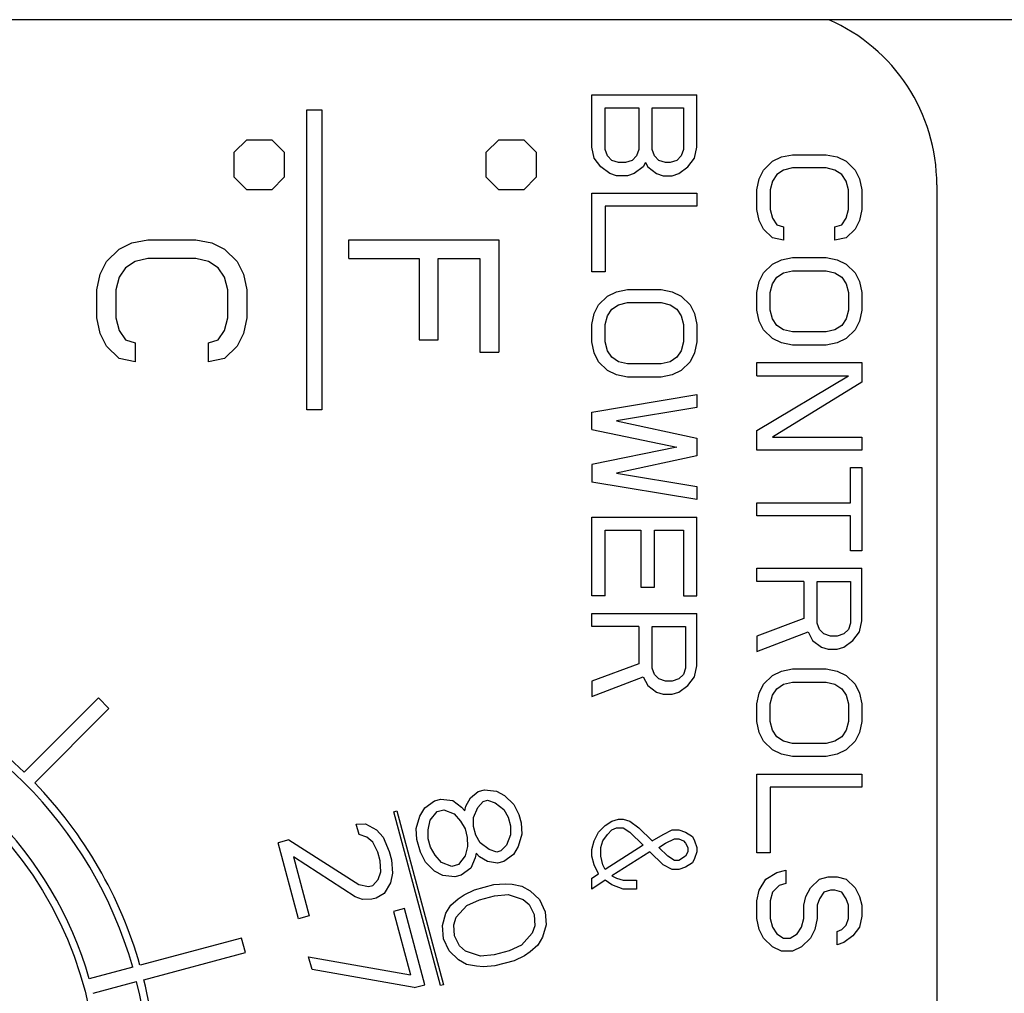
# Model space of a CAD drawing. Extents: x 4 to 81.2, y 0.9 to 54.
# Tile 13 of 17: x 49.579 to 50.235, y 20.727 to 21.376. Entities that reach past the tile are written whole.
import ezdxf

# ---------------------------------------------------------------- set-up
doc = ezdxf.new("R2010")
doc.units = 0
doc.layers.add('BODY', color=3, linetype='CONTINUOUS')

msp = doc.modelspace()

# ---------------------------------------------------------------- linework, layer by layer
at = {"layer": 'BODY', "linetype": 'CONTINUOUS'}
for p, q in [((50.75524, 21.37582), (44.62524, 21.37582)), ((49.96024, 21.29082), (49.96024, 21.32582)), ((49.96024, 21.32582), (50.03024, 21.32582)), ((50.03024, 21.29082), (50.03024, 21.32582)), ((49.77024, 21.11582), (49.77024, 21.31582)), ((49.77024, 21.31582), (49.78024, 21.31582)), ((49.78024, 21.31582), (49.78024, 21.11582)), ((49.96918, 21.31707), (49.99152, 21.31707)), ((49.96918, 21.28936), (49.96918, 21.31707)), ((49.99152, 21.31707), (49.99152, 21.28936)), ((50.00046, 21.28936), (50.00046, 21.31707)), ((50.00046, 21.31707), (50.02131, 21.31707)), ((50.02131, 21.31707), (50.02131, 21.28936)), ((49.72191, 21.28749), (49.73024, 21.29582)), ((49.73024, 21.29582), (49.74691, 21.29582)), ((49.74691, 21.29582), (49.75524, 21.28749)), ((49.88991, 21.28749), (49.89824, 21.29582)), ((49.89824, 21.29582), (49.91491, 21.29582)), ((49.91491, 21.29582), (49.92324, 21.28749)), ((49.96173, 21.28353), (49.96024, 21.29082)), ((49.97067, 21.28499), (49.96918, 21.28936)), ((49.99152, 21.28936), (49.99003, 21.28499)), ((50.00195, 21.28499), (50.00046, 21.28936)), ((50.02131, 21.28936), (50.01982, 21.28499)), ((50.02876, 21.28353), (50.03024, 21.29082)), ((49.72191, 21.27082), (49.72191, 21.28749)), ((49.75524, 21.28749), (49.75524, 21.27082)), ((49.88991, 21.27082), (49.88991, 21.28749)), ((49.92324, 21.28749), (49.92324, 21.27082)), ((49.9662, 21.2777), (49.96173, 21.28353)), ((49.97365, 21.28207), (49.97067, 21.28499)), ((49.97812, 21.28061), (49.97365, 21.28207)), ((49.98705, 21.28207), (49.98259, 21.28061)), ((49.99003, 21.28499), (49.98705, 21.28207)), ((50.00493, 21.28207), (50.00195, 21.28499)), ((50.00939, 21.28061), (50.00493, 21.28207)), ((50.01684, 21.28207), (50.01237, 21.28061)), ((50.01982, 21.28499), (50.01684, 21.28207)), ((50.02429, 21.2777), (50.02876, 21.28353)), ((50.07471, 21.27561), (50.08067, 21.28145)), ((50.08067, 21.28145), (50.08663, 21.28436)), ((50.08663, 21.28436), (50.09407, 21.28582)), ((50.09407, 21.28582), (50.11642, 21.28582)), ((50.11642, 21.28582), (50.12386, 21.28436)), ((50.12386, 21.28436), (50.12982, 21.28145)), ((50.12982, 21.28145), (50.13578, 21.27561)), ((49.97216, 21.27332), (49.9662, 21.2777)), ((49.98259, 21.28061), (49.97812, 21.28061)), ((49.9945, 21.2777), (49.98854, 21.27332)), ((49.99599, 21.28061), (49.9945, 21.2777)), ((49.99599, 21.28061), (49.99748, 21.2777)), ((49.99748, 21.2777), (50.00344, 21.27332)), ((50.01237, 21.28061), (50.00939, 21.28061)), ((50.01833, 21.27332), (50.02429, 21.2777)), ((50.07173, 21.26978), (50.07471, 21.27561)), ((50.08812, 21.27561), (50.08365, 21.2727)), ((50.09407, 21.27707), (50.08812, 21.27561)), ((50.11642, 21.27707), (50.09407, 21.27707)), ((50.12237, 21.27561), (50.11642, 21.27707)), ((50.12684, 21.2727), (50.12237, 21.27561)), ((50.13578, 21.27561), (50.13876, 21.26978)), ((49.73024, 21.26249), (49.72191, 21.27082)), ((49.75524, 21.27082), (49.74691, 21.26249)), ((49.89824, 21.26249), (49.88991, 21.27082)), ((49.92324, 21.27082), (49.91491, 21.26249)), ((49.97663, 21.27186), (49.97216, 21.27332)), ((49.98407, 21.27186), (49.97663, 21.27186)), ((49.98854, 21.27332), (49.98407, 21.27186)), ((50.00344, 21.27332), (50.0079, 21.27186)), ((50.0079, 21.27186), (50.01386, 21.27186)), ((50.01386, 21.27186), (50.01833, 21.27332)), ((50.07024, 21.26249), (50.07173, 21.26978)), ((50.08067, 21.26832), (50.07918, 21.26249)), ((50.08365, 21.2727), (50.08067, 21.26832)), ((50.12982, 21.26832), (50.12684, 21.2727)), ((50.13131, 21.26249), (50.12982, 21.26832)), ((50.13876, 21.26978), (50.14024, 21.26249)), ((49.74691, 21.26249), (49.73024, 21.26249)), ((49.91491, 21.26249), (49.89824, 21.26249)), ((50.07024, 21.24936), (50.07024, 21.26249)), ((50.07918, 21.26249), (50.07918, 21.24936)), ((50.13131, 21.24936), (50.13131, 21.26249)), ((50.14024, 21.26249), (50.14024, 21.24936)), ((50.19024, 21.26582), (50.19024, 20.06582)), ((49.96024, 21.2077), (49.96024, 21.2602)), ((49.96024, 21.2602), (50.03024, 21.2602)), ((50.03024, 21.2602), (50.03024, 21.25145)), ((50.03024, 21.25145), (49.96918, 21.25145)), ((49.96918, 21.25145), (49.96918, 21.2077)), ((50.07173, 21.24207), (50.07024, 21.24936)), ((50.07918, 21.24936), (50.08067, 21.24353)), ((50.12982, 21.24353), (50.13131, 21.24936)), ((50.14024, 21.24936), (50.13876, 21.24207)), ((50.07471, 21.23624), (50.07173, 21.24207)), ((50.08067, 21.24353), (50.08365, 21.23915)), ((50.12684, 21.23915), (50.12982, 21.24353)), ((50.13876, 21.24207), (50.13578, 21.23624)), ((50.08067, 21.2304), (50.07471, 21.23624)), ((50.08365, 21.23915), (50.08812, 21.2377)), ((50.08812, 21.2377), (50.08812, 21.22895)), ((50.12237, 21.2377), (50.12684, 21.23915)), ((50.12237, 21.22895), (50.12237, 21.2377)), ((50.13578, 21.23624), (50.12982, 21.2304)), ((49.65365, 21.22707), (49.66429, 21.22915)), ((49.66429, 21.22915), (49.6962, 21.22915)), ((49.6962, 21.22915), (49.70684, 21.22707)), ((49.79824, 21.22915), (49.89824, 21.22915)), ((49.79824, 21.21665), (49.79824, 21.22915)), ((49.89824, 21.22915), (49.89824, 21.15415)), ((50.08812, 21.22895), (50.08067, 21.2304)), ((50.12982, 21.2304), (50.12237, 21.22895)), ((49.63663, 21.21457), (49.64514, 21.2229)), ((49.64514, 21.2229), (49.65365, 21.22707)), ((49.70684, 21.22707), (49.71535, 21.2229)), ((49.71535, 21.2229), (49.72386, 21.21457)), ((49.66429, 21.21665), (49.65578, 21.21457)), ((49.6962, 21.21665), (49.66429, 21.21665)), ((49.70471, 21.21457), (49.6962, 21.21665)), ((49.79824, 21.21665), (49.84505, 21.21665)), ((49.84505, 21.21665), (49.84505, 21.16249)), ((49.85782, 21.21665), (49.88548, 21.21665)), ((49.85782, 21.16249), (49.85782, 21.21665)), ((49.88548, 21.21665), (49.88548, 21.15415)), ((50.08067, 21.2129), (50.08663, 21.21582)), ((50.08663, 21.21582), (50.09407, 21.21728)), ((50.09407, 21.21728), (50.11642, 21.21728)), ((50.11642, 21.21728), (50.12386, 21.21582)), ((50.12386, 21.21582), (50.12982, 21.2129)), ((49.63237, 21.20624), (49.63663, 21.21457)), ((49.64939, 21.2104), (49.64514, 21.20415)), ((49.65578, 21.21457), (49.64939, 21.2104)), ((49.7111, 21.2104), (49.70471, 21.21457)), ((49.71535, 21.20415), (49.7111, 21.2104)), ((49.72386, 21.21457), (49.72812, 21.20624)), ((50.07471, 21.20707), (50.08067, 21.2129)), ((50.12982, 21.2129), (50.13578, 21.20707)), ((49.63024, 21.19582), (49.63237, 21.20624)), ((49.64514, 21.20415), (49.64301, 21.19582)), ((49.71748, 21.19582), (49.71535, 21.20415)), ((49.72812, 21.20624), (49.73024, 21.19582)), ((49.96918, 21.2077), (49.96024, 21.2077)), ((50.07173, 21.20124), (50.07471, 21.20707)), ((50.08067, 21.19978), (50.08365, 21.20415)), ((50.08365, 21.20415), (50.08812, 21.20707)), ((50.08812, 21.20707), (50.09407, 21.20853)), ((50.09407, 21.20853), (50.11642, 21.20853)), ((50.11642, 21.20853), (50.12237, 21.20707)), ((50.12237, 21.20707), (50.12684, 21.20415)), ((50.12684, 21.20415), (50.12982, 21.19978)), ((50.13578, 21.20707), (50.13876, 21.20124)), ((49.97663, 21.19457), (49.98407, 21.19603)), ((49.98407, 21.19603), (50.00642, 21.19603)), ((50.00642, 21.19603), (50.01386, 21.19457)), ((50.07024, 21.19395), (50.07173, 21.20124)), ((50.07918, 21.19395), (50.08067, 21.19978)), ((50.12982, 21.19978), (50.13131, 21.19395)), ((50.13876, 21.20124), (50.14024, 21.19395)), ((49.63024, 21.17707), (49.63024, 21.19582)), ((49.64301, 21.19582), (49.64301, 21.17707)), ((49.71748, 21.17707), (49.71748, 21.19582)), ((49.73024, 21.19582), (49.73024, 21.17707)), ((49.96471, 21.18582), (49.97067, 21.19165)), ((49.97067, 21.19165), (49.97663, 21.19457)), ((50.01386, 21.19457), (50.01982, 21.19165)), ((50.01982, 21.19165), (50.02578, 21.18582)), ((50.07024, 21.18228), (50.07024, 21.19395)), ((50.07918, 21.18228), (50.07918, 21.19395)), ((50.13131, 21.19395), (50.13131, 21.18228)), ((50.14024, 21.19395), (50.14024, 21.18228)), ((49.96173, 21.17999), (49.96471, 21.18582)), ((49.97067, 21.17853), (49.97365, 21.1829)), ((49.97365, 21.1829), (49.97812, 21.18582)), ((49.97812, 21.18582), (49.98407, 21.18728)), ((49.98407, 21.18728), (50.00642, 21.18728)), ((50.00642, 21.18728), (50.01237, 21.18582)), ((50.01237, 21.18582), (50.01684, 21.1829)), ((50.01684, 21.1829), (50.01982, 21.17853)), ((50.02578, 21.18582), (50.02876, 21.17999)), ((49.63237, 21.16665), (49.63024, 21.17707)), ((49.64301, 21.17707), (49.64514, 21.16874)), ((49.71535, 21.16874), (49.71748, 21.17707)), ((49.73024, 21.17707), (49.72812, 21.16665)), ((49.96024, 21.1727), (49.96173, 21.17999)), ((49.96918, 21.1727), (49.97067, 21.17853)), ((50.01982, 21.17853), (50.02131, 21.1727)), ((50.02876, 21.17999), (50.03024, 21.1727)), ((50.07173, 21.17499), (50.07024, 21.18228)), ((50.08067, 21.17645), (50.07918, 21.18228)), ((50.08365, 21.17207), (50.08067, 21.17645)), ((50.12982, 21.17645), (50.12684, 21.17207)), ((50.13131, 21.18228), (50.12982, 21.17645)), ((50.14024, 21.18228), (50.13876, 21.17499)), ((49.96024, 21.16103), (49.96024, 21.1727)), ((49.96918, 21.16103), (49.96918, 21.1727)), ((50.02131, 21.1727), (50.02131, 21.16103)), ((50.03024, 21.1727), (50.03024, 21.16103)), ((50.07471, 21.16915), (50.07173, 21.17499)), ((50.08812, 21.16915), (50.08365, 21.17207)), ((50.12684, 21.17207), (50.12237, 21.16915)), ((50.13876, 21.17499), (50.13578, 21.16915)), ((49.63663, 21.15832), (49.63237, 21.16665)), ((49.64514, 21.16874), (49.64939, 21.16249)), ((49.7111, 21.16249), (49.71535, 21.16874)), ((49.72812, 21.16665), (49.72386, 21.15832)), ((50.08067, 21.16332), (50.07471, 21.16915)), ((50.08663, 21.1604), (50.08067, 21.16332)), ((50.09407, 21.1677), (50.08812, 21.16915)), ((50.11642, 21.1677), (50.09407, 21.1677)), ((50.12237, 21.16915), (50.11642, 21.1677)), ((50.12982, 21.16332), (50.12386, 21.1604)), ((50.13578, 21.16915), (50.12982, 21.16332)), ((49.64514, 21.14999), (49.63663, 21.15832)), ((49.64939, 21.16249), (49.65578, 21.1604)), ((49.65578, 21.1604), (49.65578, 21.1479)), ((49.70471, 21.1604), (49.7111, 21.16249)), ((49.70471, 21.1479), (49.70471, 21.1604)), ((49.72386, 21.15832), (49.71535, 21.14999)), ((49.84505, 21.16249), (49.85782, 21.16249)), ((49.96173, 21.15374), (49.96024, 21.16103)), ((49.97067, 21.1552), (49.96918, 21.16103)), ((50.02131, 21.16103), (50.01982, 21.1552)), ((50.03024, 21.16103), (50.02876, 21.15374)), ((50.09407, 21.15895), (50.08663, 21.1604)), ((50.11642, 21.15895), (50.09407, 21.15895)), ((50.12386, 21.1604), (50.11642, 21.15895)), ((49.88548, 21.15415), (49.89824, 21.15415)), ((49.96471, 21.1479), (49.96173, 21.15374)), ((49.97365, 21.15082), (49.97067, 21.1552)), ((49.97812, 21.1479), (49.97365, 21.15082)), ((50.01684, 21.15082), (50.01237, 21.1479)), ((50.01982, 21.1552), (50.01684, 21.15082)), ((50.02876, 21.15374), (50.02578, 21.1479)), ((49.65578, 21.1479), (49.64514, 21.14999)), ((49.71535, 21.14999), (49.70471, 21.1479)), ((49.97067, 21.14207), (49.96471, 21.1479)), ((49.98407, 21.14645), (49.97812, 21.1479)), ((50.00642, 21.14645), (49.98407, 21.14645)), ((50.01237, 21.1479), (50.00642, 21.14645)), ((50.02578, 21.1479), (50.01982, 21.14207)), ((50.07024, 21.13853), (50.07024, 21.14728)), ((50.07024, 21.14728), (50.14024, 21.14728)), ((50.14024, 21.14728), (50.14024, 21.13415)), ((49.97663, 21.13915), (49.97067, 21.14207)), ((49.98407, 21.1377), (49.97663, 21.13915)), ((50.00642, 21.1377), (49.98407, 21.1377)), ((50.01386, 21.13915), (50.00642, 21.1377)), ((50.01982, 21.14207), (50.01386, 21.13915)), ((50.07024, 21.10207), (50.13131, 21.13853)), ((50.07024, 21.13853), (50.13131, 21.13853)), ((50.14024, 21.13415), (50.08067, 21.0977)), ((49.96024, 21.11436), (50.03024, 21.12603)), ((50.03024, 21.12603), (50.03024, 21.11728)), ((50.03024, 21.11728), (49.97663, 21.10853)), ((49.78024, 21.11582), (49.77024, 21.11582)), ((49.96024, 21.1027), (49.96024, 21.11436)), ((49.97663, 21.10853), (50.03024, 21.09686)), ((49.96024, 21.1027), (50.01684, 21.09103)), ((50.07024, 21.08895), (50.07024, 21.10207)), ((50.08067, 21.0977), (50.14024, 21.0977)), ((50.14024, 21.0977), (50.14024, 21.08895)), ((50.01684, 21.09103), (49.96024, 21.07936)), ((50.03024, 21.09686), (50.03024, 21.0852)), ((50.03024, 21.0852), (49.97663, 21.07353)), ((50.14024, 21.08895), (50.07024, 21.08895)), ((49.96024, 21.07936), (49.96024, 21.0677)), ((49.97663, 21.07353), (50.03024, 21.06478)), ((50.1328, 21.05395), (50.1328, 21.07728)), ((50.1328, 21.07728), (50.14024, 21.07728)), ((50.14024, 21.07728), (50.14024, 21.02186)), ((50.03024, 21.05603), (49.96024, 21.0677)), ((50.03024, 21.06478), (50.03024, 21.05603)), ((50.07024, 21.0452), (50.07024, 21.05395)), ((50.07024, 21.05395), (50.1328, 21.05395)), ((50.1328, 21.0452), (50.07024, 21.0452)), ((50.1328, 21.02186), (50.1328, 21.0452)), ((49.96024, 20.99186), (49.96024, 21.04436)), ((49.96024, 21.04436), (50.03024, 21.04436)), ((50.03024, 20.99186), (50.03024, 21.04436)), ((49.96918, 21.03561), (49.99301, 21.03561)), ((49.96918, 20.99186), (49.96918, 21.03561)), ((49.99301, 21.03561), (49.99301, 20.9977)), ((50.00195, 21.03561), (50.02131, 21.03561)), ((50.00195, 20.9977), (50.00195, 21.03561)), ((50.02131, 21.03561), (50.02131, 20.99186)), ((50.14024, 21.02186), (50.1328, 21.02186)), ((50.07024, 21.00145), (50.07024, 21.0102)), ((50.07024, 21.0102), (50.14024, 21.0102)), ((50.14024, 20.9752), (50.14024, 21.0102)), ((50.10152, 21.00145), (50.07024, 21.00145)), ((50.10152, 21.00145), (50.10152, 20.97665)), ((50.11046, 21.00145), (50.1328, 21.00145)), ((50.11046, 20.97374), (50.11046, 21.00145)), ((50.1328, 21.00145), (50.1328, 20.97374)), ((49.99301, 20.9977), (50.00195, 20.9977)), ((49.96918, 20.99186), (49.96024, 20.99186)), ((50.02131, 20.99186), (50.03024, 20.99186)), ((49.96024, 20.97145), (49.96024, 20.9802)), ((49.96024, 20.9802), (50.03024, 20.9802)), ((50.03024, 20.9452), (50.03024, 20.9802)), ((50.10152, 20.97665), (50.07024, 20.96499)), ((50.11195, 20.96936), (50.11046, 20.97374)), ((50.1328, 20.97374), (50.13131, 20.96936)), ((50.13876, 20.9679), (50.14024, 20.9752)), ((49.99152, 20.97145), (49.96024, 20.97145)), ((49.99152, 20.97145), (49.99152, 20.94665)), ((50.00046, 20.97145), (50.0228, 20.97145)), ((50.00046, 20.94374), (50.00046, 20.97145)), ((50.0228, 20.97145), (50.0228, 20.94374)), ((50.07024, 20.95478), (50.1045, 20.9679)), ((50.1045, 20.9679), (50.10748, 20.96207)), ((50.11493, 20.96645), (50.11195, 20.96936)), ((50.11939, 20.96499), (50.11493, 20.96645)), ((50.12833, 20.96645), (50.12386, 20.96499)), ((50.13131, 20.96936), (50.12833, 20.96645)), ((50.13429, 20.96207), (50.13876, 20.9679)), ((50.07024, 20.96499), (50.07024, 20.95478)), ((50.10748, 20.96207), (50.11344, 20.9577)), ((50.12386, 20.96499), (50.11939, 20.96499)), ((50.12833, 20.9577), (50.13429, 20.96207)), ((50.11344, 20.9577), (50.1179, 20.95624)), ((50.1179, 20.95624), (50.12386, 20.95624)), ((50.12386, 20.95624), (50.12833, 20.9577)), ((49.99152, 20.94665), (49.96024, 20.93499)), ((50.00195, 20.93936), (50.00046, 20.94374)), ((50.0228, 20.94374), (50.02131, 20.93936)), ((50.02876, 20.9379), (50.03024, 20.9452)), ((50.08067, 20.93874), (50.08663, 20.94165)), ((50.08663, 20.94165), (50.09407, 20.94311)), ((50.09407, 20.94311), (50.11642, 20.94311)), ((50.11642, 20.94311), (50.12386, 20.94165)), ((50.12386, 20.94165), (50.12982, 20.93874)), ((49.96024, 20.92478), (49.9945, 20.9379)), ((49.96024, 20.93499), (49.96024, 20.92478)), ((49.9945, 20.9379), (49.99748, 20.93207)), ((50.00493, 20.93645), (50.00195, 20.93936)), ((50.00939, 20.93499), (50.00493, 20.93645)), ((50.01386, 20.93499), (50.00939, 20.93499)), ((50.01833, 20.93645), (50.01386, 20.93499)), ((50.02131, 20.93936), (50.01833, 20.93645)), ((50.02429, 20.93207), (50.02876, 20.9379)), ((50.07471, 20.9329), (50.08067, 20.93874)), ((50.08812, 20.9329), (50.09407, 20.93436)), ((50.09407, 20.93436), (50.11642, 20.93436)), ((50.11642, 20.93436), (50.12237, 20.9329)), ((50.12982, 20.93874), (50.13578, 20.9329)), ((49.99748, 20.93207), (50.00344, 20.9277)), ((50.00344, 20.9277), (50.0079, 20.92624)), ((50.01386, 20.92624), (50.01833, 20.9277)), ((50.01833, 20.9277), (50.02429, 20.93207)), ((50.07024, 20.91978), (50.07173, 20.92707)), ((50.07173, 20.92707), (50.07471, 20.9329)), ((50.08067, 20.92561), (50.08365, 20.92999)), ((50.08365, 20.92999), (50.08812, 20.9329)), ((50.12237, 20.9329), (50.12684, 20.92999)), ((50.12684, 20.92999), (50.12982, 20.92561)), ((50.13578, 20.9329), (50.13876, 20.92707)), ((50.13876, 20.92707), (50.14024, 20.91978)), ((49.63127, 20.92391), (49.58174, 20.87439)), ((49.63834, 20.91684), (49.63127, 20.92391)), ((50.0079, 20.92624), (50.01386, 20.92624)), ((50.07918, 20.91978), (50.08067, 20.92561)), ((50.12982, 20.92561), (50.13131, 20.91978)), ((49.58881, 20.86732), (49.63834, 20.91684)), ((50.07024, 20.90811), (50.07024, 20.91978)), ((50.07918, 20.90811), (50.07918, 20.91978)), ((50.13131, 20.91978), (50.13131, 20.90811)), ((50.14024, 20.91978), (50.14024, 20.90811)), ((50.07173, 20.90082), (50.07024, 20.90811)), ((50.08067, 20.90228), (50.07918, 20.90811)), ((50.13131, 20.90811), (50.12982, 20.90228)), ((50.14024, 20.90811), (50.13876, 20.90082)), ((50.07471, 20.89499), (50.07173, 20.90082)), ((50.08365, 20.8979), (50.08067, 20.90228)), ((50.12982, 20.90228), (50.12684, 20.8979)), ((50.13876, 20.90082), (50.13578, 20.89499)), ((50.08067, 20.88915), (50.07471, 20.89499)), ((50.08812, 20.89499), (50.08365, 20.8979)), ((50.09407, 20.89353), (50.08812, 20.89499)), ((50.12237, 20.89499), (50.11642, 20.89353)), ((50.12684, 20.8979), (50.12237, 20.89499)), ((50.13578, 20.89499), (50.12982, 20.88915)), ((50.08663, 20.88624), (50.08067, 20.88915)), ((50.11642, 20.89353), (50.09407, 20.89353)), ((50.12982, 20.88915), (50.12386, 20.88624)), ((50.09407, 20.88478), (50.08663, 20.88624)), ((50.11642, 20.88478), (50.09407, 20.88478)), ((50.12386, 20.88624), (50.11642, 20.88478)), ((50.07024, 20.82061), (50.07024, 20.87311)), ((50.07024, 20.87311), (50.14024, 20.87311)), ((50.14024, 20.87311), (50.14024, 20.86436)), ((49.87943, 20.85716), (49.88443, 20.86152)), ((49.88443, 20.86152), (49.88875, 20.86268)), ((49.88875, 20.86268), (49.8967, 20.86179)), ((49.8967, 20.86179), (49.90214, 20.85872)), ((50.07918, 20.86436), (50.07918, 20.82061)), ((50.14024, 20.86436), (50.07918, 20.86436)), ((49.84884, 20.85048), (49.85528, 20.85522)), ((49.85528, 20.85522), (49.8596, 20.85638)), ((49.8596, 20.85638), (49.86755, 20.85549)), ((49.86755, 20.85549), (49.87337, 20.85101)), ((49.87625, 20.85178), (49.87943, 20.85716)), ((49.8842, 20.85089), (49.88776, 20.85487)), ((49.88776, 20.85487), (49.89064, 20.85564)), ((49.89064, 20.85564), (49.89571, 20.85398)), ((49.90214, 20.85872), (49.90835, 20.85283)), ((49.82836, 20.84801), (49.83029, 20.84853)), ((49.83029, 20.84853), (49.86135, 20.73262)), ((49.84566, 20.8451), (49.84884, 20.85048)), ((49.85255, 20.84241), (49.85717, 20.84818)), ((49.85717, 20.84818), (49.86149, 20.84934)), ((49.86149, 20.84934), (49.86837, 20.84665)), ((49.87337, 20.85101), (49.87557, 20.84858)), ((49.87557, 20.84858), (49.87625, 20.85178)), ((49.88139, 20.8441), (49.8842, 20.85089)), ((49.89571, 20.85398), (49.90153, 20.8495)), ((49.90153, 20.8495), (49.90448, 20.84425)), ((49.90835, 20.85283), (49.91167, 20.84618)), ((49.85942, 20.7321), (49.82836, 20.84801)), ((49.84323, 20.8369), (49.84566, 20.8451)), ((49.85118, 20.83601), (49.85255, 20.84241)), ((49.86837, 20.84665), (49.87276, 20.84179)), ((49.87276, 20.84179), (49.87571, 20.83654)), ((49.88146, 20.83808), (49.88139, 20.8441)), ((49.90448, 20.84425), (49.90599, 20.83861)), ((49.91167, 20.84618), (49.91318, 20.84054)), ((49.96918, 20.83874), (49.97365, 20.84165)), ((49.97365, 20.84165), (49.97812, 20.84311)), ((49.97812, 20.84311), (49.9811, 20.84311)), ((49.9811, 20.84311), (49.98556, 20.84165)), ((49.98556, 20.84165), (49.99152, 20.83728)), ((49.80325, 20.83977), (49.80939, 20.83991)), ((49.80514, 20.83273), (49.80325, 20.83977)), ((49.80939, 20.83991), (49.81665, 20.83581)), ((49.81665, 20.83581), (49.82104, 20.83095)), ((49.84368, 20.82947), (49.84323, 20.8369)), ((49.85125, 20.82999), (49.85118, 20.83601)), ((49.87571, 20.83654), (49.87722, 20.83091)), ((49.88297, 20.83245), (49.88146, 20.83808)), ((49.90599, 20.83861), (49.90606, 20.83259)), ((49.91318, 20.84054), (49.91363, 20.83311)), ((49.96471, 20.83436), (49.96918, 20.83874)), ((49.97067, 20.8329), (49.97365, 20.83582)), ((49.97365, 20.83582), (49.97663, 20.83728)), ((49.97663, 20.83728), (49.9811, 20.83728)), ((49.9811, 20.83728), (49.98556, 20.83436)), ((49.99152, 20.83728), (50.00046, 20.82853)), ((50.0079, 20.8329), (50.01386, 20.83582)), ((50.01386, 20.83582), (50.01833, 20.83582)), ((50.01833, 20.83582), (50.0228, 20.83436)), ((49.75828, 20.82923), (49.75109, 20.8273)), ((49.75828, 20.82923), (49.80481, 20.79943)), ((49.81021, 20.83107), (49.80514, 20.83273)), ((49.81422, 20.82761), (49.81021, 20.83107)), ((49.82104, 20.83095), (49.82512, 20.82147)), ((49.84595, 20.82102), (49.84368, 20.82947)), ((49.85276, 20.82435), (49.85125, 20.82999)), ((49.87722, 20.83091), (49.87729, 20.82488)), ((49.88592, 20.8272), (49.88297, 20.83245)), ((49.90606, 20.83259), (49.90326, 20.8258)), ((49.91363, 20.83311), (49.9112, 20.82491)), ((49.96024, 20.8227), (49.96173, 20.82853)), ((49.96173, 20.82853), (49.96471, 20.83436)), ((49.9662, 20.82415), (49.96769, 20.82853)), ((49.96769, 20.82853), (49.97067, 20.8329)), ((49.98556, 20.83436), (49.9945, 20.82561)), ((50.00046, 20.82853), (50.0079, 20.8329)), ((50.00939, 20.82707), (50.01535, 20.82999)), ((50.01535, 20.82999), (50.01833, 20.82999)), ((50.01833, 20.82999), (50.02131, 20.82853)), ((50.02131, 20.82853), (50.0228, 20.82707)), ((50.0228, 20.83436), (50.02727, 20.83145)), ((50.02727, 20.83145), (50.02876, 20.82853)), ((50.02876, 20.82853), (50.03024, 20.82415)), ((49.76467, 20.77659), (49.75109, 20.8273)), ((49.81755, 20.82096), (49.81422, 20.82761)), ((49.85571, 20.8191), (49.85276, 20.82435)), ((49.87729, 20.82488), (49.87592, 20.81848)), ((49.89175, 20.82272), (49.88592, 20.8272)), ((49.89682, 20.82106), (49.89175, 20.82272)), ((49.89969, 20.82183), (49.89682, 20.82106)), ((49.90326, 20.8258), (49.89969, 20.82183)), ((49.9112, 20.82491), (49.90802, 20.81953)), ((49.96024, 20.81832), (49.96024, 20.8227)), ((49.9662, 20.81832), (49.9662, 20.82415)), ((49.9945, 20.82561), (49.96918, 20.80957)), ((50.00493, 20.82415), (50.00939, 20.82707)), ((50.01088, 20.81832), (50.00493, 20.82415)), ((50.0228, 20.82707), (50.02429, 20.82415)), ((50.02429, 20.82415), (50.02429, 20.82124)), ((50.03024, 20.82415), (50.03024, 20.82124)), ((49.80238, 20.79123), (49.7613, 20.81796)), ((49.7613, 20.81796), (49.77187, 20.77852)), ((49.81906, 20.81532), (49.81755, 20.82096)), ((49.81951, 20.80789), (49.81906, 20.81532)), ((49.82512, 20.82147), (49.82663, 20.81584)), ((49.82663, 20.81584), (49.82745, 20.807)), ((49.84927, 20.81436), (49.84595, 20.82102)), ((49.8601, 20.81424), (49.85571, 20.8191)), ((49.87592, 20.81848), (49.8713, 20.81271)), ((49.88243, 20.8172), (49.87962, 20.81041)), ((49.88311, 20.82041), (49.88243, 20.8172)), ((49.88531, 20.81798), (49.88311, 20.82041)), ((49.89076, 20.81491), (49.88531, 20.81798)), ((49.90802, 20.81953), (49.90158, 20.81479)), ((49.96173, 20.81249), (49.96024, 20.81832)), ((49.96769, 20.81249), (49.9662, 20.81832)), ((49.99897, 20.82124), (49.97365, 20.8052)), ((50.0079, 20.81249), (49.99897, 20.82124)), ((50.01535, 20.8154), (50.01088, 20.81832)), ((50.01833, 20.8154), (50.01535, 20.8154)), ((50.0228, 20.81832), (50.01833, 20.8154)), ((50.02429, 20.82124), (50.0228, 20.81832)), ((50.02876, 20.81686), (50.02727, 20.81395)), ((50.03024, 20.82124), (50.02876, 20.81686)), ((50.07918, 20.82061), (50.07024, 20.82061)), ((49.85547, 20.80847), (49.84927, 20.81436)), ((49.86698, 20.81156), (49.8601, 20.81424)), ((49.8713, 20.81271), (49.86698, 20.81156)), ((49.87962, 20.81041), (49.87319, 20.80567)), ((49.89727, 20.81363), (49.89076, 20.81491)), ((49.90158, 20.81479), (49.89727, 20.81363)), ((49.96471, 20.80665), (49.96173, 20.81249)), ((49.96918, 20.80957), (49.96769, 20.81249)), ((50.01386, 20.80957), (50.0079, 20.81249)), ((50.01833, 20.80957), (50.01386, 20.80957)), ((50.0228, 20.81103), (50.01833, 20.80957)), ((50.02727, 20.81395), (50.0228, 20.81103)), ((50.08365, 20.80749), (50.08961, 20.80895)), ((50.08961, 20.80895), (50.08961, 20.8002)), ((49.8142, 20.79892), (49.81776, 20.8029)), ((49.81776, 20.8029), (49.81951, 20.80789)), ((49.82745, 20.807), (49.82609, 20.8006)), ((49.86092, 20.8054), (49.85547, 20.80847)), ((49.86887, 20.80451), (49.86092, 20.8054)), ((49.87319, 20.80567), (49.86887, 20.80451)), ((49.96024, 20.80374), (49.96471, 20.80665)), ((49.96024, 20.79645), (49.96024, 20.80374)), ((49.96918, 20.80228), (49.96024, 20.79645)), ((49.97365, 20.79936), (49.96918, 20.80228)), ((49.97365, 20.8052), (49.97663, 20.80374)), ((49.97663, 20.80374), (49.9811, 20.80228)), ((49.9811, 20.80228), (49.99003, 20.80228)), ((49.99003, 20.80228), (49.99003, 20.79645)), ((50.07173, 20.79582), (50.0762, 20.80311)), ((50.0762, 20.80311), (50.08365, 20.80749)), ((50.10599, 20.79728), (50.11195, 20.80311)), ((50.11195, 20.80311), (50.1179, 20.80457)), ((50.1179, 20.80457), (50.12386, 20.80457)), ((50.12386, 20.80457), (50.12982, 20.80311)), ((50.12982, 20.80311), (50.13578, 20.79728)), ((49.80481, 20.79943), (49.81132, 20.79815)), ((49.81132, 20.79815), (49.8142, 20.79892)), ((49.82609, 20.8006), (49.82184, 20.79342)), ((49.87515, 20.79261), (49.88196, 20.79594)), ((49.88196, 20.79594), (49.89491, 20.79941)), ((49.89491, 20.79941), (49.90248, 20.79993)), ((49.90248, 20.79993), (49.90717, 20.79968)), ((49.90717, 20.79968), (49.91368, 20.7984)), ((49.91368, 20.7984), (49.91913, 20.79533)), ((49.9811, 20.79645), (49.97365, 20.79936)), ((49.99003, 20.79645), (49.9811, 20.79645)), ((50.07024, 20.78853), (50.07173, 20.79582)), ((50.08514, 20.79874), (50.08067, 20.79436)), ((50.08961, 20.8002), (50.08514, 20.79874)), ((50.10301, 20.79145), (50.10599, 20.79728)), ((50.11939, 20.79582), (50.11493, 20.79436)), ((50.12237, 20.79582), (50.11939, 20.79582)), ((50.12684, 20.79436), (50.12237, 20.79582)), ((50.13578, 20.79728), (50.13876, 20.79145)), ((49.80746, 20.78957), (49.80238, 20.79123)), ((49.81359, 20.7897), (49.80746, 20.78957)), ((49.81646, 20.79047), (49.81359, 20.7897)), ((49.82184, 20.79342), (49.81646, 20.79047)), ((49.86621, 20.78568), (49.87121, 20.79004)), ((49.87121, 20.79004), (49.87515, 20.79261)), ((49.87703, 20.78556), (49.88529, 20.78928)), ((49.88529, 20.78928), (49.89536, 20.79198)), ((49.89536, 20.79198), (49.90437, 20.79289)), ((49.90437, 20.79289), (49.91451, 20.78956)), ((49.91451, 20.78956), (49.91852, 20.78611)), ((49.91913, 20.79533), (49.92533, 20.78945)), ((49.92533, 20.78945), (49.92904, 20.78138)), ((50.08067, 20.79436), (50.07918, 20.78853)), ((50.10152, 20.78561), (50.10301, 20.79145)), ((50.11195, 20.78999), (50.11046, 20.78561)), ((50.11493, 20.79436), (50.11195, 20.78999)), ((50.12982, 20.78999), (50.12684, 20.79436)), ((50.13131, 20.78561), (50.12982, 20.78999)), ((50.13876, 20.79145), (50.14024, 20.78561)), ((49.83531, 20.78344), (49.82812, 20.78151)), ((49.8489, 20.73273), (49.83531, 20.78344)), ((49.86302, 20.7803), (49.86621, 20.78568)), ((49.86991, 20.77761), (49.87703, 20.78556)), ((49.91852, 20.78611), (49.92184, 20.77945)), ((50.07024, 20.77686), (50.07024, 20.78853)), ((50.07918, 20.78853), (50.07918, 20.77686)), ((50.10152, 20.77686), (50.10152, 20.78561)), ((50.11046, 20.78561), (50.11046, 20.77686)), ((50.13131, 20.77686), (50.13131, 20.78561)), ((50.14024, 20.78561), (50.14024, 20.77832)), ((49.77187, 20.77852), (49.76467, 20.77659)), ((49.82812, 20.78151), (49.83944, 20.73925)), ((49.86059, 20.7721), (49.86302, 20.7803)), ((49.86817, 20.77262), (49.86991, 20.77761)), ((49.92184, 20.77945), (49.92229, 20.77202)), ((49.92904, 20.78138), (49.92986, 20.77254)), ((50.07173, 20.76957), (50.07024, 20.77686)), ((50.07918, 20.77686), (50.08067, 20.77103)), ((50.10003, 20.77103), (50.10152, 20.77686)), ((50.11046, 20.77686), (50.10897, 20.76957)), ((50.12982, 20.77249), (50.13131, 20.77686)), ((50.14024, 20.77832), (50.13876, 20.77103)), ((49.86142, 20.76326), (49.86059, 20.7721)), ((49.86861, 20.76519), (49.86817, 20.77262)), ((49.92229, 20.77202), (49.92055, 20.76703)), ((49.92986, 20.77254), (49.92743, 20.76434)), ((50.07471, 20.76374), (50.07173, 20.76957)), ((50.08067, 20.77103), (50.08365, 20.76665)), ((50.09705, 20.76665), (50.10003, 20.77103)), ((50.10897, 20.76957), (50.10599, 20.76374)), ((50.12386, 20.76811), (50.12684, 20.76957)), ((50.12684, 20.76957), (50.12982, 20.77249)), ((50.13876, 20.77103), (50.13429, 20.7652)), ((49.72668, 20.76382), (49.65903, 20.7457)), ((49.72927, 20.75417), (49.72668, 20.76382)), ((49.86512, 20.7552), (49.86142, 20.76326)), ((49.87194, 20.75853), (49.86861, 20.76519)), ((49.92055, 20.76703), (49.91342, 20.75908)), ((49.92743, 20.76434), (49.92425, 20.75896)), ((50.08067, 20.7579), (50.07471, 20.76374)), ((50.08365, 20.76665), (50.08812, 20.76374)), ((50.08812, 20.76374), (50.09259, 20.76374)), ((50.09259, 20.76374), (50.09705, 20.76665)), ((50.10599, 20.76374), (50.10003, 20.7579)), ((50.12386, 20.75936), (50.12386, 20.76811)), ((50.13429, 20.7652), (50.12833, 20.76082)), ((49.87595, 20.75508), (49.87194, 20.75853)), ((49.91342, 20.75908), (49.90517, 20.75536)), ((49.92425, 20.75896), (49.91925, 20.7546)), ((50.08663, 20.75499), (50.08067, 20.7579)), ((50.10003, 20.7579), (50.09407, 20.75499)), ((50.12833, 20.76082), (50.12386, 20.75936)), ((49.66162, 20.73604), (49.72927, 20.75417)), ((49.77373, 20.74279), (49.77147, 20.75124)), ((49.77147, 20.75124), (49.83944, 20.73925)), ((49.87133, 20.74931), (49.86512, 20.7552)), ((49.88609, 20.75175), (49.87595, 20.75508)), ((49.8951, 20.75266), (49.88609, 20.75175)), ((49.90517, 20.75536), (49.8951, 20.75266)), ((49.91531, 20.75204), (49.9085, 20.7487)), ((49.91925, 20.7546), (49.91531, 20.75204)), ((50.09407, 20.75499), (50.08663, 20.75499)), ((49.6542, 20.7444), (49.62521, 20.73664)), ((49.87678, 20.74624), (49.87133, 20.74931)), ((49.88328, 20.74496), (49.87678, 20.74624)), ((49.88798, 20.74471), (49.88328, 20.74496)), ((49.89555, 20.74523), (49.88798, 20.74471)), ((49.9085, 20.7487), (49.89555, 20.74523)), ((49.8417, 20.7308), (49.77373, 20.74279)), ((49.6278, 20.72698), (49.65679, 20.73474)), ((49.8417, 20.7308), (49.8489, 20.73273)), ((49.86135, 20.73262), (49.85942, 20.7321))]:
    msp.add_line(p, q, dxfattribs=at)
msp.add_circle((49.38024, 20.66582), 0.25, dxfattribs=at)
for centre, radius, start, end in [((50.07024, 21.26582), 0.12, 0, 66.44354), ((49.38024, 20.66582), 0.29, 45.98791, 74.01209), ((49.38024, 20.66582), 0.285, 16.00524, 73.99476), ((49.38024, 20.66582), 0.255, 16.12352, 73.87648), ((49.38024, 20.66582), 0.29, 15.98791, 44.01209), ((49.38024, 20.66582), 0.285, 316.00524, 13.99476), ((49.38024, 20.66582), 0.29, 345.98791, 14.01209)]:
    msp.add_arc(centre, radius, start, end, dxfattribs=at)

doc.saveas('drawing.dxf')
